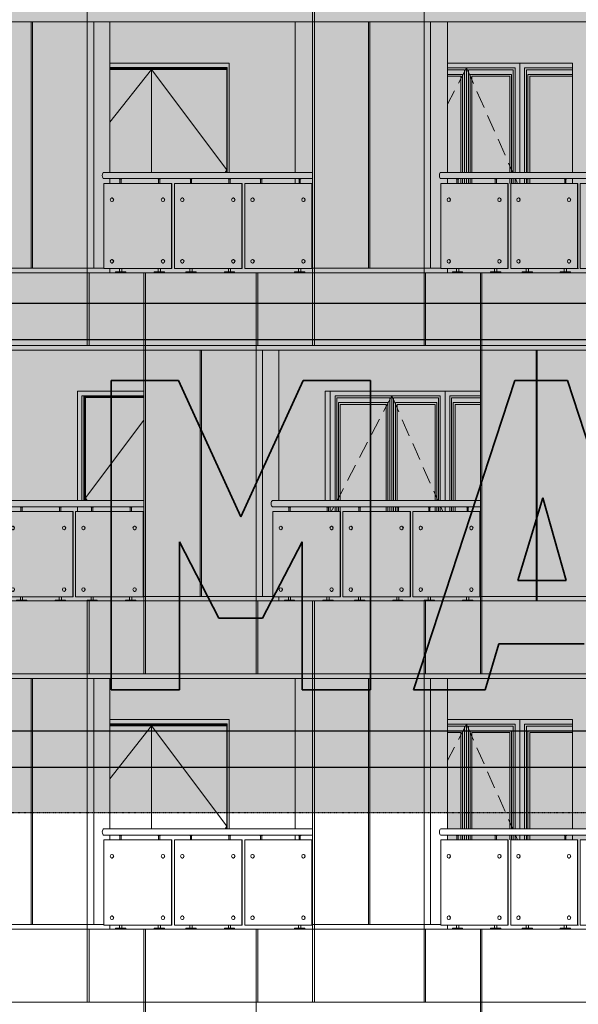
# Model space of a CAD drawing. Header units: millimetres. Extents: x 653421 to 888490, y -587092 to -202040.
# Tile 47 of 63: x 805349 to 811476, y -299101 to -288301. Entities that reach past the tile are written whole.
import ezdxf

# ---------------------------------------------------------------- set-up
doc = ezdxf.new("R2010")
doc.units = ezdxf.units.MM
doc.header["$LTSCALE"] = 0.05
doc.linetypes.add('DASHED', pattern=[19.05, 12.7, -6.35])
doc.linetypes.add('HIDDEN2', pattern=[0.1875, 0.125, -0.0625])
doc.layers.get('0').update_dxf_attribs({"lineweight": 0})
for name, color, linetype, lineweight in [('011 Dimension', 16, 'Continuous', 9), ('013 Door & Window', 48, 'Continuous', 9), ('A-Elev', 111, 'Continuous', 25)]:
    doc.layers.add(name, color=color, linetype=linetype, lineweight=lineweight)
doc.layers.add('A-20--T--WALLS', color=4, linetype='HIDDEN2')
pattern_1 = [(82.5, (607665.26, -236775.77), (-71.47627, 66.950698), [0, -77.216, 0, -86.36, 0, -82.55]), (52.5, (607665.26, -236775.77), (-37.802186, 164.94657), [0, -41.656, 0, -69.596, 0, -26.67]), (12.5, (607621.08, -236819.95), (111.659965, 112.066462), [0, -25.4, 0, -91.44, 0, -119.38]), (2.5, (607621.08, -236819.95), (76.45622, 139.51016), [0, -12.7, 0, -59.944, 0, -68.58])]

# ---------------------------------------------------------------- blocks, each defined once
blk = doc.blocks.new('A$C68B7532D')
for p, q in [((-2175, 820, 0), (-2178, 820, 0)), ((-2178, 780, 0), (-2175, 780, 0)), ((-1620, 820, 0), (-1624, 820, 0)), ((-1624, 780, 0), (-1620, 780, 0)), ((-1411, 820, 0), (-1414, 820, 0)), ((-1414, 780, 0), (-1411, 780, 0)), ((-857, 820, 0), (-860, 820, 0)), ((-860, 780, 0), (-857, 780, 0)), ((-648, 820, 0), (-651, 820, 0)), ((-651, 780, 0), (-648, 780, 0)), ((-95, 820, 0), (-98, 820, 0)), ((-98, 780, 0), (-95, 780, 0)), ((-2175, 145, 0), (-2178, 145, 0)), ((-1620, 145, 0), (-1624, 145, 0)), ((-1411, 145, 0), (-1414, 145, 0)), ((-857, 145, 0), (-860, 145, 0)), ((-648, 145, 0), (-651, 145, 0)), ((-95, 145, 0), (-98, 145, 0)), ((-2178, 105, 0), (-2175, 105, 0)), ((-1624, 105, 0), (-1620, 105, 0)), ((-1414, 105, 0), (-1411, 105, 0)), ((-860, 105, 0), (-857, 105, 0)), ((-651, 105, 0), (-648, 105, 0)), ((-98, 105, 0), (-95, 105, 0))]:
    blk.add_line(p, q)
at = {"color": 195}
blk.add_lwpolyline([(-2265, 1032), (0, 1032), (0, 1100), (-2265, 1100)], dxfattribs=at)
at = {"lineweight": 0, "elevation": 0}
for points in [[(-2068, 1032), (-2068, 1028), (-2096, 1028), (-2096, 1032), (-2068, 1032)], [(-1648, 1032), (-1648, 1028), (-1677, 1028), (-1677, 1032), (-1648, 1032)], [(-1303, 1032), (-1303, 1028), (-1331, 1028), (-1331, 1032), (-1303, 1032)], [(-884, 1032), (-884, 1028), (-913, 1028), (-913, 1032), (-884, 1032)], [(-540, 1032), (-540, 1028), (-568, 1028), (-568, 1032), (-540, 1032)], [(-122, 1032), (-122, 1028), (-151, 1028), (-151, 1032), (-122, 1032)]]:
    blk.add_lwpolyline(points, close=True, dxfattribs=at)
for points in [[(-2089, 1028), (-2089, 980)], [(-2076, 1028), (-2076, 980)], [(-1669, 1028), (-1669, 980)], [(-1656, 1028), (-1656, 980)], [(-1324, 1028), (-1324, 980)], [(-1311, 1028), (-1311, 980)], [(-906, 1028), (-906, 980)], [(-893, 1028), (-893, 980)], [(-561, 1028), (-561, 980)], [(-548, 1028), (-548, 980)], [(-143, 1028), (-143, 980)], [(-130, 1028), (-130, 980)], [(-2094, 45), (-2094, 10)], [(-2069, 45), (-2069, 10)], [(-1675, 45), (-1675, 10)], [(-1650, 45), (-1650, 10)], [(-1330, 45), (-1330, 10)], [(-1305, 45), (-1305, 10)], [(-911, 45), (-911, 10)], [(-886, 45), (-886, 10)], [(-566, 45), (-566, 10)], [(-542, 45), (-542, 10)], [(-149, 45), (-149, 10)], [(-124, 45), (-124, 10)]]:
    blk.add_lwpolyline(points, dxfattribs=at)
for points in [[(-2025, 0), (-2138, 0), (-2138, 6, -0.39896), (-2133, 10), (-2030, 10, -0.39896), (-2026, 6), (-2025, 0)], [(-1606, 0), (-1719, 0), (-1719, 6, -0.39896), (-1714, 10), (-1611, 10, -0.39896), (-1606, 6), (-1606, 0)], [(-1261, 0), (-1374, 0), (-1373, 6, -0.39896), (-1369, 10), (-1266, 10, -0.39896), (-1261, 6), (-1261, 0)], [(-842, 0), (-955, 0), (-955, 6, -0.39896), (-950, 10), (-847, 10, -0.39896), (-842, 6), (-842, 0)], [(-497, 0), (-611, 0), (-610, 6, -0.39896), (-606, 10), (-502, 10, -0.39896), (-498, 6), (-497, 0)], [(-80, 0), (-193, 0), (-193, 6, -0.39896), (-188, 10), (-85, 10, -0.39896), (-80, 6), (-80, 0)]]:
    blk.add_lwpolyline(points, format="xyb", close=True, dxfattribs=at)
for centre, major_axis, ratio in [((-2265, 1066, 0), (0, -34.2), 0.448619), ((-2175, 800, 0), (0, 20), 0.854957), ((-1620, 800, 0), (0, 20), 0.854957), ((-1411, 800, 0), (0, 20), 0.854957), ((-857, 800, 0), (0, 20), 0.854957), ((-648, 800, 0), (0, 20), 0.854957), ((-95, 800, 0), (0, 20), 0.854957), ((-2175, 125, 0), (0, 20), 0.854957), ((-1620, 125, 0), (0, 20), 0.854957), ((-1411, 125, 0), (0, 20), 0.854957), ((-857, 125, 0), (0, 20), 0.854957), ((-648, 125, 0), (0, 20), 0.854957), ((-95, 125, 0), (0, 20), 0.854957)]:
    blk.add_ellipse(centre, major_axis=major_axis, ratio=ratio, start_param=3.141593, end_param=6.283185)
at = {"extrusion": (0, 0, -1)}
for centre in [(-2178, 800, 0), (-1624, 800, 0), (-1414, 800, 0), (-860, 800, 0), (-651, 800, 0), (-98, 800, 0), (-2178, 125, 0), (-1624, 125, 0), (-1414, 125, 0), (-860, 125, 0), (-651, 125, 0), (-98, 125, 0)]:
    blk.add_ellipse(centre, major_axis=(0, -20), ratio=0.86638, dxfattribs=at)
at = {"layer": '011 Dimension', "color": 135, "lineweight": 0}
for points in [[(-2263, 45), (-1529, 45), (-1529, 980), (-2263, 980), (-2263, 45)], [(-1529, 980), (-1529, 45), (-1525, 45), (-1525, 980), (-1529, 980)], [(-766, 45), (-766, 980), (-1498, 980), (-1498, 45), (-755, 45)], [(-766, 980), (-762, 980), (-762, 45), (-766, 45)], [(-4, 45), (-4, 980), (-735, 980), (-735, 45), (-1, 45)], [(-4, 45), (-7, 45), (0, 45), (0, 980), (-4, 980), (-4, 45)]]:
    blk.add_lwpolyline(points, close=True, dxfattribs=at)
blk = doc.blocks.new('A$C1CAB5E13')
for p, q in [((-2199, 820, 0), (-2202, 820, 0)), ((-2202, 780, 0), (-2199, 780, 0)), ((-1639, 820, 0), (-1642, 820, 0)), ((-1642, 780, 0), (-1639, 780, 0)), ((-1427, 820, 0), (-1430, 820, 0)), ((-1430, 780, 0), (-1427, 780, 0)), ((-868, 820, 0), (-871, 820, 0)), ((-871, 780, 0), (-868, 780, 0)), ((-656, 820, 0), (-660, 820, 0)), ((-660, 780, 0), (-656, 780, 0)), ((-99, 820, 0), (-102, 820, 0)), ((-102, 780, 0), (-99, 780, 0)), ((-2199, 145, 0), (-2202, 145, 0)), ((-1639, 145, 0), (-1642, 145, 0)), ((-1427, 145, 0), (-1430, 145, 0)), ((-868, 145, 0), (-871, 145, 0)), ((-656, 145, 0), (-660, 145, 0)), ((-99, 145, 0), (-102, 145, 0)), ((-2202, 105, 0), (-2199, 105, 0)), ((-1642, 105, 0), (-1639, 105, 0)), ((-1430, 105, 0), (-1427, 105, 0)), ((-871, 105, 0), (-868, 105, 0)), ((-660, 105, 0), (-656, 105, 0)), ((-102, 105, 0), (-99, 105, 0))]:
    blk.add_line(p, q)
at = {"color": 195}
blk.add_lwpolyline([(-2292, 1032), (0, 1032), (0, 1100), (-2292, 1100)], dxfattribs=at)
at = {"lineweight": 0, "elevation": 0}
for points in [[(-2092, 1032), (-2092, 1028), (-2120, 1028), (-2120, 1032), (-2092, 1032)], [(-1668, 1032), (-1668, 1028), (-1697, 1028), (-1697, 1032), (-1668, 1032)], [(-1320, 1032), (-1320, 1028), (-1348, 1028), (-1348, 1032), (-1320, 1032)], [(-897, 1032), (-897, 1028), (-926, 1028), (-926, 1032), (-897, 1032)], [(-549, 1032), (-549, 1028), (-578, 1028), (-578, 1032), (-549, 1032)], [(-127, 1032), (-127, 1028), (-156, 1028), (-156, 1032), (-127, 1032)]]:
    blk.add_lwpolyline(points, close=True, dxfattribs=at)
for points in [[(-2113, 1028), (-2113, 980)], [(-2100, 1028), (-2100, 980)], [(-1690, 1028), (-1690, 980)], [(-1677, 1028), (-1677, 980)], [(-1341, 1028), (-1341, 980)], [(-1328, 1028), (-1328, 980)], [(-918, 1028), (-918, 980)], [(-905, 1028), (-905, 980)], [(-570, 1028), (-570, 980)], [(-557, 1028), (-557, 980)], [(-149, 1028), (-149, 980)], [(-136, 1028), (-136, 980)], [(-2118, 45), (-2118, 10)], [(-2094, 45), (-2094, 10)], [(-1695, 45), (-1695, 10)], [(-1670, 45), (-1670, 10)], [(-1346, 45), (-1346, 10)], [(-1321, 45), (-1321, 10)], [(-924, 45), (-924, 10)], [(-899, 45), (-899, 10)], [(-154, 45), (-154, 10)], [(-129, 45), (-129, 10)]]:
    blk.add_lwpolyline(points, dxfattribs=at)
for points in [[(-2049, 0), (-2162, 0), (-2162, 6, -0.39896), (-2158, 10), (-2054, 10, -0.39896), (-2050, 6), (-2049, 0)], [(-1626, 0), (-1739, 0), (-1739, 6, -0.39896), (-1734, 10), (-1631, 10, -0.39896), (-1626, 6), (-1626, 0)], [(-1277, 0), (-1390, 0), (-1390, 6, -0.39896), (-1385, 10), (-1282, 10, -0.39896), (-1278, 6), (-1277, 0)], [(-855, 0), (-968, 0), (-968, 6, -0.39896), (-963, 10), (-860, 10, -0.39896), (-855, 6), (-855, 0)], [(-85, 0), (-198, 0), (-198, 6, -0.39896), (-193, 10), (-90, 10, -0.39896), (-85, 6), (-85, 0)]]:
    blk.add_lwpolyline(points, format="xyb", close=True, dxfattribs=at)
for centre, major_axis, ratio in [((-2292, 1066, -1), (0, -34.2), 0.430387), ((-2199, 800, 0), (0, 20), 0.857721), ((-1639, 800, 0), (0, 20), 0.857721), ((-1427, 800, 0), (0, 20), 0.857721), ((-868, 800, 0), (0, 20), 0.857721), ((-656, 800, 0), (0, 20), 0.857721), ((-99, 800, 0), (0, 20), 0.857721), ((-2199, 125, 0), (0, 20), 0.857721), ((-1639, 125, 0), (0, 20), 0.857721), ((-1427, 125, 0), (0, 20), 0.857721), ((-868, 125, 0), (0, 20), 0.857721), ((-656, 125, 0), (0, 20), 0.857721), ((-99, 125, 0), (0, 20), 0.857721)]:
    blk.add_ellipse(centre, major_axis=major_axis, ratio=ratio, start_param=3.141593, end_param=6.283185)
for centre in [(-2202, 800, 0), (-1642, 800, 0), (-1430, 800, 0), (-871, 800, 0), (-660, 800, 0), (-102, 800, 0), (-2202, 125, 0), (-1642, 125, 0), (-1430, 125, 0), (-871, 125, 0), (-660, 125, 0), (-102, 125, 0)]:
    blk.add_ellipse(centre, major_axis=(0, -20), ratio=0.874872)
at = {"layer": '011 Dimension', "color": 135, "lineweight": 0}
for points in [[(-2263, 45), (-1547, 45), (-1547, 980), (-2288, 980), (-2288, 45)], [(-1547, 45), (-1543, 45), (-1543, 980), (-1547, 980), (-1547, 45)], [(-776, 980), (-1516, 980), (-1516, 45), (-776, 45), (-776, 980)], [(-776, 980), (-772, 980), (-772, 45), (-776, 45)], [(-7, 980), (-745, 980), (-745, 45), (-7, 45), (-7, 980)], [(-3, 980), (-7, 980), (-7, 45), (-3, 45), (-3, 980)]]:
    blk.add_lwpolyline(points, close=True, dxfattribs=at)
blk = doc.blocks.new('A$C6A9E3511')
for p, q in [((-2187, 820), (-2190, 820)), ((-2190, 780), (-2187, 780)), ((-1630, 820), (-1633, 820)), ((-1633, 780), (-1630, 780)), ((-1419, 820), (-1422, 820)), ((-1422, 780), (-1419, 780)), ((-862, 820), (-866, 820)), ((-866, 780), (-862, 780)), ((-652, 820), (-655, 820)), ((-655, 780), (-652, 780)), ((-97, 820), (-100, 820)), ((-100, 780), (-97, 780)), ((-2187, 145), (-2190, 145)), ((-1630, 145), (-1633, 145)), ((-1419, 145), (-1422, 145)), ((-862, 145), (-866, 145)), ((-652, 145), (-655, 145)), ((-97, 145), (-100, 145)), ((-2190, 105), (-2187, 105)), ((-1633, 105), (-1630, 105)), ((-1422, 105), (-1419, 105)), ((-866, 105), (-862, 105)), ((-655, 105), (-652, 105)), ((-100, 105), (-97, 105))]:
    blk.add_line(p, q)
at = {"color": 195, "elevation": 0}
blk.add_lwpolyline([(-2279, 1032), (0, 1032), (0, 1100), (-2279, 1100)], dxfattribs=at)
at = {"lineweight": 0}
for points in [[(-2080, 1032), (-2080, 1028), (-2108, 1028), (-2108, 1032), (-2080, 1032)], [(-1658, 1032), (-1658, 1028), (-1687, 1028), (-1687, 1032), (-1658, 1032)], [(-1311, 1032), (-1311, 1028), (-1340, 1028), (-1340, 1032), (-1311, 1032)], [(-891, 1032), (-891, 1028), (-919, 1028), (-919, 1032), (-891, 1032)], [(-544, 1032), (-544, 1028), (-573, 1028), (-573, 1032), (-544, 1032)], [(-125, 1032), (-125, 1028), (-153, 1028), (-153, 1032), (-125, 1032)]]:
    blk.add_lwpolyline(points, close=True, dxfattribs=at)
for points in [[(-2101, 1028), (-2101, 980)], [(-2088, 1028), (-2088, 980)], [(-1679, 1028), (-1679, 980)], [(-1666, 1028), (-1666, 980)], [(-1332, 1028), (-1332, 980)], [(-1319, 1028), (-1319, 980)], [(-912, 1028), (-912, 980)], [(-899, 1028), (-899, 980)], [(-566, 1028), (-566, 980)], [(-553, 1028), (-553, 980)], [(-146, 1028), (-146, 980)], [(-133, 1028), (-133, 980)], [(-2106, 45), (-2106, 10)], [(-2081, 45), (-2081, 10)], [(-1685, 45), (-1685, 10)], [(-1660, 45), (-1660, 10)], [(-1338, 45), (-1338, 10)], [(-1313, 45), (-1313, 10)], [(-917, 45), (-917, 10)], [(-893, 45), (-893, 10)], [(-571, 45), (-571, 10)], [(-546, 45), (-546, 10)], [(-151, 45), (-151, 10)], [(-127, 45), (-127, 10)]]:
    blk.add_lwpolyline(points, dxfattribs=at)
for points in [[(-2037, 0), (-2150, 0), (-2150, 6, -0.39896), (-2146, 10), (-2042, 10, -0.39896), (-2038, 6), (-2037, 0)], [(-1616, 0), (-1729, 0), (-1729, 6, -0.39896), (-1724, 10), (-1621, 10, -0.39896), (-1616, 6), (-1616, 0)], [(-1269, 0), (-1382, 0), (-1382, 6, -0.39896), (-1377, 10), (-1274, 10, -0.39896), (-1269, 6), (-1269, 0)], [(-848, 0), (-962, 0), (-961, 6, -0.39896), (-957, 10), (-853, 10, -0.39896), (-849, 6), (-848, 0)], [(-502, 0), (-615, 0), (-615, 6, -0.39896), (-610, 10), (-507, 10, -0.39896), (-502, 6), (-502, 0)], [(-82, 0), (-196, 0), (-195, 6, -0.39896), (-191, 10), (-87, 10, -0.39896), (-83, 6), (-82, 0)]]:
    blk.add_lwpolyline(points, format="xyb", close=True, dxfattribs=at)
for centre, major_axis, ratio in [((-2279, 1066), (0, -34.2), 0.440041), ((-2187, 800), (0, 20), 0.856378), ((-1630, 800), (0, 20), 0.856378), ((-1419, 800), (0, 20), 0.856378), ((-862, 800), (0, 20), 0.856378), ((-652, 800), (0, 20), 0.856378), ((-97, 800), (0, 20), 0.856378), ((-2187, 125), (0, 20), 0.856378), ((-1630, 125), (0, 20), 0.856378), ((-1419, 125), (0, 20), 0.856378), ((-862, 125), (0, 20), 0.856378), ((-652, 125), (0, 20), 0.856378), ((-97, 125), (0, 20), 0.856378)]:
    blk.add_ellipse(centre, major_axis=major_axis, ratio=ratio, start_param=3.141593, end_param=6.283185)
for centre in [(-2190, 800), (-1633, 800), (-1422, 800), (-866, 800), (-655, 800), (-100, 800), (-2190, 125), (-1633, 125), (-1422, 125), (-866, 125), (-655, 125), (-100, 125)]:
    blk.add_ellipse(centre, major_axis=(0, -20), ratio=0.870636)
at = {"layer": '011 Dimension', "color": 135, "lineweight": 0}
for points in [[(-2253, 45), (-1538, 45), (-1538, 980), (-2276, 980), (-2276, 45)], [(-1538, 45), (-1534, 45), (-1534, 980), (-1538, 980), (-1538, 45)], [(-771, 980), (-1507, 980), (-1507, 45), (-771, 45), (-771, 980)], [(-771, 980), (-767, 980), (-767, 45), (-771, 45)], [(-6, 980), (-740, 980), (-740, 45), (-6, 45), (-6, 980)], [(-6, 980), (-6, 45), (-1, 45), (-1, 980), (-6, 980)]]:
    blk.add_lwpolyline(points, close=True, dxfattribs=at)
blk = doc.blocks.new('A$C30A0313F')
for p, q in [((-2210, 820, 0), (-2214, 820, 0)), ((-2214, 780, 0), (-2210, 780, 0)), ((-1648, 820, 0), (-1651, 820, 0)), ((-1651, 780, 0), (-1648, 780, 0)), ((-1435, 820, 0), (-1438, 820, 0)), ((-1438, 780, 0), (-1435, 780, 0)), ((-873, 820, 0), (-876, 820, 0)), ((-876, 780, 0), (-873, 780, 0)), ((-661, 820, 0), (-664, 820, 0)), ((-664, 780, 0), (-661, 780, 0)), ((-100, 820, 0), (-103, 820, 0)), ((-103, 780, 0), (-100, 780, 0)), ((-2210, 145, 0), (-2214, 145, 0)), ((-1648, 145, 0), (-1651, 145, 0)), ((-1435, 145, 0), (-1438, 145, 0)), ((-873, 145, 0), (-876, 145, 0)), ((-661, 145, 0), (-664, 145, 0)), ((-100, 145, 0), (-103, 145, 0)), ((-2214, 105, 0), (-2210, 105, 0)), ((-1651, 105, 0), (-1648, 105, 0)), ((-1438, 105, 0), (-1435, 105, 0)), ((-876, 105, 0), (-873, 105, 0)), ((-664, 105, 0), (-661, 105, 0)), ((-103, 105, 0), (-100, 105, 0))]:
    blk.add_line(p, q)
at = {"color": 195, "elevation": 0}
blk.add_lwpolyline([(-2305, 1032), (0, 1032), (0, 1100), (-2305, 1100)], dxfattribs=at)
at = {"lineweight": 0, "elevation": 0}
for points in [[(-2104, 1032), (-2104, 1028), (-2132, 1028), (-2132, 1032), (-2104, 1032)], [(-1678, 1032), (-1678, 1028), (-1707, 1028), (-1707, 1032), (-1678, 1032)], [(-1328, 1032), (-1328, 1028), (-1356, 1028), (-1356, 1032), (-1328, 1032)], [(-903, 1032), (-903, 1028), (-932, 1028), (-932, 1032), (-903, 1032)], [(-554, 1032), (-554, 1028), (-582, 1028), (-582, 1032), (-554, 1032)], [(-130, 1032), (-130, 1028), (-159, 1028), (-159, 1032), (-130, 1032)]]:
    blk.add_lwpolyline(points, close=True, dxfattribs=at)
for points in [[(-2125, 1028), (-2125, 980)], [(-2112, 1028), (-2112, 980)], [(-1699, 1028), (-1699, 980)], [(-1686, 1028), (-1686, 980)], [(-1349, 1028), (-1349, 980)], [(-1336, 1028), (-1336, 980)], [(-925, 1028), (-925, 980)], [(-912, 1028), (-912, 980)], [(-575, 1028), (-575, 980)], [(-562, 1028), (-562, 980)], [(-151, 1028), (-151, 980)], [(-138, 1028), (-138, 980)], [(-2130, 45), (-2130, 10)], [(-2105, 45), (-2105, 10)], [(-1705, 45), (-1705, 10)], [(-1680, 45), (-1680, 10)], [(-1355, 45), (-1355, 10)], [(-1330, 45), (-1330, 10)], [(-930, 45), (-930, 10)], [(-905, 45), (-905, 10)], [(-580, 45), (-580, 10)], [(-556, 45), (-556, 10)], [(-157, 45), (-157, 10)], [(-132, 45), (-132, 10)]]:
    blk.add_lwpolyline(points, dxfattribs=at)
for points in [[(-2061, 0), (-2174, 0), (-2174, 6, -0.39896), (-2169, 10), (-2066, 10, -0.39896), (-2061, 6), (-2061, 0)], [(-1636, 0), (-1749, 0), (-1749, 6, -0.39896), (-1744, 10), (-1641, 10, -0.39896), (-1636, 6), (-1636, 0)], [(-1286, 0), (-1399, 0), (-1398, 6, -0.39896), (-1394, 10), (-1290, 10, -0.39896), (-1286, 6), (-1286, 0)], [(-861, 0), (-974, 0), (-974, 6, -0.39896), (-969, 10), (-866, 10, -0.39896), (-861, 6), (-861, 0)], [(-511, 0), (-624, 0), (-624, 6, -0.39896), (-620, 10), (-516, 10, -0.39896), (-512, 6), (-511, 0)], [(-88, 0), (-201, 0), (-201, 6, -0.39896), (-196, 10), (-93, 10, -0.39896), (-88, 6), (-88, 0)]]:
    blk.add_lwpolyline(points, format="xyb", close=True, dxfattribs=at)
at = {"color": 195}
blk.add_ellipse((-2305, 1066, 0), major_axis=(0, -34.2), ratio=0.421124, start_param=3.141593, end_param=6.283185, dxfattribs=at)
for centre in [(-2214, 800, 0), (-1651, 800, 0), (-1438, 800, 0), (-876, 800, 0), (-664, 800, 0), (-103, 800, 0), (-2214, 125, 0), (-1651, 125, 0), (-1438, 125, 0), (-876, 125, 0), (-664, 125, 0), (-103, 125, 0)]:
    blk.add_ellipse(centre, major_axis=(0, -20), ratio=0.879027)
for centre in [(-2210, 800, 0), (-1648, 800, 0), (-1435, 800, 0), (-873, 800, 0), (-661, 800, 0), (-100, 800, 0), (-2210, 125, 0), (-1648, 125, 0), (-1435, 125, 0), (-873, 125, 0), (-661, 125, 0), (-100, 125, 0)]:
    blk.add_ellipse(centre, major_axis=(0, 20), ratio=0.858966, start_param=3.141593, end_param=6.283185)
at = {"layer": '011 Dimension', "color": 135, "lineweight": 0}
for points in [[(-2300, 980), (-2300, 45), (-1556, 45), (-1556, 980), (-2300, 980)], [(-1552, 980), (-1556, 980), (-1556, 45), (-1552, 45), (-1552, 980)]]:
    blk.add_lwpolyline(points, close=True, dxfattribs=at)
at = {"layer": '011 Dimension', "color": 135, "lineweight": 0, "elevation": 0}
for points in [[(-781, 980), (-1524, 980), (-1524, 45), (-781, 45), (-781, 980)], [(-781, 980), (-777, 980), (-777, 45), (-781, 45)], [(-8, 980), (-750, 980), (-750, 45), (-8, 45), (-8, 980)], [(-8, 980), (-8, 45), (-4, 45), (-4, 980), (-8, 980)]]:
    blk.add_lwpolyline(points, close=True, dxfattribs=at)
blk = doc.blocks.new('*U125')
for points in [[(578, -1200), (578, 0)], [(578, -1320), (578, -1268)]]:
    blk.add_lwpolyline(points)
at = {"layer": '013 Door & Window', "color": 0, "lineweight": -2}
for points in [[(0, -1200), (0, 0)], [(-585, -1200), (-585, -52), (-794, -52)], [(-606, -1200), (-606, -73), (-794, -73)], [(-585, -1200), (-585, -52), (-52, -52), (-52, -1200)], [(-564, -1200), (-564, -73), (-73, -73), (-73, -1200)], [(578, -52), (52, -52), (52, -1200)], [(578, -73), (73, -73), (73, -1200)], [(-627, -1200), (-627, -125), (-794, -125)], [(-647, -1200), (-647, -145), (-794, -145)], [(-544, -1200), (-544, -125), (-89, -125), (-89, -1200)], [(-524, -1200), (-524, -145), (-109, -145), (-109, -1200)], [(578, -125), (89, -125), (89, -1200)], [(578, -145), (110, -145), (110, -1200)], [(-647, -1320), (-647, -1268)], [(-627, -1320), (-627, -1268)], [(-606, -1320), (-606, -1268)], [(-585, -1320), (-585, -1268)], [(-585, -1320), (-585, -1268)], [(-564, -1320), (-564, -1268)], [(-544, -1320), (-544, -1268)], [(-524, -1320), (-524, -1268)], [(-109, -1268), (-109, -1320)], [(-89, -1268), (-89, -1320)], [(-73, -1268), (-73, -1320)], [(-52, -1268), (-52, -1320)], [(0, -1320), (0, -1268)], [(52, -1268), (52, -1320)], [(73, -1268), (73, -1320)], [(89, -1268), (89, -1320)], [(110, -1268), (110, -1320)]]:
    blk.add_lwpolyline(points, dxfattribs=at)
at = {"layer": '013 Door & Window', "color": 0, "linetype": 'DASHED', "lineweight": -2, "ltscale": 300}
for points in [[(-585, -52), (-794, -452)], [(-585, -52), (-77, -1200)], [(-47, -1268), (-24, -1320)]]:
    blk.add_lwpolyline(points, dxfattribs=at)
blk = doc.blocks.new('*U120')
at = {"layer": '013 Door & Window', "color": 0, "lineweight": -2}
for points in [[(1645, 0), (0, 0)], [(1258, -1200), (1258, 0), (0, 0), (0, -1200)], [(673, -1200), (673, -52), (52, -52), (52, -1200)], [(652, -1200), (652, -73), (73, -73), (73, -1200)], [(673, -1200), (673, -52), (1206, -52), (1206, -1200)], [(694, -1200), (694, -73), (1185, -73), (1185, -1200)], [(1645, -52), (1310, -52), (1310, -1200)], [(1645, -73), (1331, -73), (1331, -1200)], [(631, -1200), (631, -125), (89, -125), (89, -1200)], [(611, -1200), (611, -145), (109, -145), (109, -1200)], [(715, -1200), (715, -125), (1169, -125), (1169, -1200)], [(735, -1200), (735, -145), (1149, -145), (1149, -1200)], [(1645, -125), (1347, -125), (1347, -1200)], [(1645, -145), (1368, -145), (1368, -1200)], [(0, -1268), (0, -1320)], [(52, -1268), (52, -1320)], [(73, -1268), (73, -1320)], [(89, -1268), (89, -1320)], [(109, -1268), (109, -1320)], [(611, -1320), (611, -1268)], [(631, -1320), (631, -1268)], [(652, -1320), (652, -1268)], [(673, -1320), (673, -1268)], [(673, -1320), (673, -1268)], [(694, -1320), (694, -1268)], [(715, -1320), (715, -1268)], [(735, -1320), (735, -1268)], [(1149, -1268), (1149, -1320)], [(1169, -1268), (1169, -1320)], [(1185, -1268), (1185, -1320)], [(1206, -1268), (1206, -1320)], [(1258, -1320), (1258, -1268)], [(1310, -1268), (1310, -1320)], [(1331, -1268), (1331, -1320)], [(1347, -1268), (1347, -1320)], [(1368, -1268), (1368, -1320)]]:
    blk.add_lwpolyline(points, dxfattribs=at)
at = {"layer": '013 Door & Window', "color": 0, "linetype": 'DASHED', "lineweight": -2, "ltscale": 300}
for points in [[(673, -52), (74, -1200)], [(673, -52), (1181, -1200)], [(38, -1268), (11, -1320)], [(1212, -1268), (1234, -1320)]]:
    blk.add_lwpolyline(points, dxfattribs=at)
blk = doc.blocks.new('CHD TM')
at = {"linetype": 'Continuous', "lineweight": 0, "true_color": 0xffffff}
h = blk.add_hatch(color=7, dxfattribs=at)
h.dxf.hatch_style = 1
h.paths.add_polyline_path([(122471, 4241), (121735, 4241), (121735, 850), (122484, 850), (122484, 2474), (122916, 1636), (123395, 1636), (123828, 2474), (123828, 850), (124577, 850), (124577, 4241), (123841, 4241), (123156, 2746)])
h = blk.add_hatch(color=7, dxfattribs=at)
h.dxf.hatch_style = 1
h.paths.add_polyline_path([(126737, 4241), (126159, 4241), (125051, 850), (125834, 850), (125984, 1355), (126921, 1355), (127062, 850), (127846, 850)])
h.paths.add_polyline_path([(126194, 2050), (126468, 2955), (126724, 2050)], flags=16)
at = {"layer": 'A-Elev', "color": 7, "linetype": 'Continuous', "lineweight": 25}
for p, q in [((97432, 5091), (133879, 5091)), ((103964, 4691), (133519, 4691)), ((103964, 400), (133519, 400)), ((97432, 0), (133879, 0))]:
    blk.add_line(p, q, dxfattribs=at)
at = {"layer": 'A-Elev', "color": 250, "linetype": 'Continuous', "lineweight": 35}
for p, q in [((121735, 850), (121735, 4241)), ((121735, 4241), (122471, 4241)), ((123156, 2746), (122471, 4241)), ((123156, 2746), (123841, 4241)), ((123841, 4241), (124577, 4241)), ((124577, 850), (124577, 4241)), ((125051, 850), (126159, 4241)), ((126159, 4241), (126737, 4241)), ((127846, 850), (126737, 4241)), ((126194, 2050), (126468, 2955)), ((126724, 2050), (126468, 2955)), ((122484, 850), (122484, 2474)), ((122916, 1636), (122484, 2474)), ((123395, 1636), (123828, 2474)), ((123828, 850), (123828, 2474)), ((126194, 2050), (126724, 2050)), ((122916, 1636), (123395, 1636)), ((125834, 850), (125984, 1355)), ((125984, 1355), (126921, 1355)), ((121735, 850), (122484, 850)), ((123828, 850), (124577, 850)), ((125051, 850), (125834, 850))]:
    blk.add_line(p, q, dxfattribs=at)

msp = doc.modelspace()

# ---------------------------------------------------------------- hatches: boundary and pattern name
at = {"lineweight": 0, "true_color": 0xffffff, "transparency": 33554648}
h = msp.add_hatch(color=7, dxfattribs=at)
h.dxf.hatch_style = 1
h.paths.add_polyline_path([(835542, -276658), (746080, -276658), (746080, -297001), (835542, -297001)])
at = {"lineweight": 0, "true_color": 0xb5b5b5}
h = msp.add_hatch(dxfattribs=at)
h.set_pattern_fill('AR-SAND', color=253, scale=2, angle=45, style=0)
h.set_pattern_definition(pattern_1)
h.paths.add_polyline_path([(819467, -289976), (819467, -288326), (817338, -288326), (817338, -289976)])
h.paths.add_polyline_path([(819467, -290096), (819467, -290044), (817338, -290044), (817338, -290096)])
h.paths.add_polyline_path([(815869, -289976), (815869, -288326), (813708, -288326), (813708, -289976)])
h.paths.add_polyline_path([(815869, -290096), (815869, -290044), (813708, -290044), (813708, -290096)])
h.paths.add_polyline_path([(812233, -289976), (812233, -288326), (810040, -288326), (810040, -289976)])
h.paths.add_polyline_path([(812233, -290096), (812233, -290044), (810040, -290044), (810040, -290096)])
h.paths.add_polyline_path([(801110, -289976), (801110, -288326), (798827, -288326), (798827, -289976)])
h.paths.add_polyline_path([(801110, -290096), (801110, -290044), (798827, -290044), (798827, -290096)])
h.paths.add_polyline_path([(797330, -289976), (797330, -288326), (795019, -288326), (795019, -289976)])
h.paths.add_polyline_path([(797330, -290096), (797330, -290044), (795019, -290044), (795019, -290096)])
h.paths.add_polyline_path([(793510, -289976), (793510, -288326), (791171, -288326), (791171, -289976)])
h.paths.add_polyline_path([(793510, -290096), (793510, -290044), (791171, -290044), (791171, -290096)])
h = msp.add_hatch(dxfattribs=at)
h.set_pattern_fill('AR-SAND', color=253, scale=2, angle=45, style=0)
h.set_pattern_definition(pattern_1)
h.paths.add_polyline_path([(821254, -293576), (821254, -291926), (819142, -291926), (819142, -293576)])
h.paths.add_polyline_path([(821254, -293696), (821254, -293644), (819142, -293644), (819142, -293696)])
h.paths.add_polyline_path([(817673, -293576), (817673, -291926), (815528, -291926), (815528, -293576)])
h.paths.add_polyline_path([(817673, -293696), (817673, -293644), (815528, -293644), (815528, -293696)])
h.paths.add_polyline_path([(814056, -293576), (814056, -291926), (811878, -291926), (811878, -293576)])
h.paths.add_polyline_path([(814056, -293696), (814056, -293644), (811878, -293644), (811878, -293696)])
h.paths.add_polyline_path([(810402, -291926), (808193, -291926), (808193, -293576), (810402, -293576)])
h.paths.add_polyline_path([(808193, -293696), (810402, -293696), (810402, -293644), (808193, -293644)])
h.paths.add_polyline_path([(799223, -291926), (796926, -291926), (796926, -293576), (799223, -293576)])
h.paths.add_polyline_path([(796926, -293696), (799223, -293696), (799223, -293644), (796926, -293644)])
h.paths.add_polyline_path([(795424, -291926), (793099, -291926), (793099, -293576), (795424, -293576)])
h.paths.add_polyline_path([(793099, -293696), (795424, -293696), (795424, -293644), (793099, -293644)])
h.paths.add_polyline_path([(791588, -291926), (789237, -291926), (789237, -293576), (791588, -293576)])
h.paths.add_polyline_path([(789237, -293696), (791588, -293696), (791588, -293644), (789237, -293644)])
h = msp.add_hatch(dxfattribs=at)
h.set_pattern_fill('AR-SAND', color=253, scale=2, angle=45, style=0)
h.set_pattern_definition(pattern_1)
h.paths.add_polyline_path([(819467, -297176), (819467, -295526), (817338, -295526), (817338, -297176)])
h.paths.add_polyline_path([(819467, -297296), (819467, -297244), (817338, -297244), (817338, -297296)])
h.paths.add_polyline_path([(815869, -297176), (815869, -295526), (813708, -295526), (813708, -297176)])
h.paths.add_polyline_path([(815869, -297296), (815869, -297244), (813708, -297244), (813708, -297296)])
h.paths.add_polyline_path([(812233, -297176), (812233, -295526), (810040, -295526), (810040, -297176)])
h.paths.add_polyline_path([(812233, -297296), (812233, -297244), (810040, -297244), (810040, -297296)])
h.paths.add_polyline_path([(801110, -297176), (801110, -295526), (798827, -295526), (798827, -297176)])
h.paths.add_polyline_path([(801110, -297296), (801110, -297244), (798827, -297244), (798827, -297296)])
h.paths.add_polyline_path([(797330, -297176), (797330, -295526), (795019, -295526), (795019, -297176)])
h.paths.add_polyline_path([(797330, -297296), (797330, -297244), (795019, -297244), (795019, -297296)])
h.paths.add_polyline_path([(793510, -297176), (793510, -295526), (791171, -295526), (791171, -297176)])
h.paths.add_polyline_path([(793510, -297296), (793510, -297244), (791171, -297244), (791171, -297296)])

# ---------------------------------------------------------------- linework, layer by layer
at = {"color": 0}
for p, q in [((787705, -288326), (822633, -288326)), ((806162, -288326), (806162, -291026)), ((806339, -288326), (806339, -289976)), ((809176, -288326), (809176, -291026)), ((809189, -288326), (809189, -291026)), ((809856, -288326), (809856, -291026)), ((810040, -288326), (810040, -289976)), ((807961, -291876), (807961, -291076)), ((787704, -291876), (822633, -291876)), ((787705, -291926), (822633, -291926)), ((789095, -291926), (822633, -291926)), ((806112, -294676), (806112, -295476)), ((807961, -295476), (807961, -294676)), ((809800, -294676), (809800, -295476)), ((787705, -295476), (822633, -295476)), ((787705, -295526), (822633, -295526)), ((806162, -295526), (806162, -298226)), ((806339, -295526), (806339, -297176)), ((809176, -295526), (809176, -298226)), ((809189, -295526), (809189, -298226)), ((809856, -295526), (809856, -298226)), ((810040, -295526), (810040, -297176)), ((807961, -299076), (807961, -298276)), ((787704, -299076), (822633, -299076))]:
    msp.add_line(p, q, dxfattribs=at)
for p, q in [((810040, -288776), (811411, -288776)), ((806339, -290044), (806339, -290096)), ((810040, -290044), (810040, -290096)), ((804857, -291026), (806275, -291026)), ((806339, -291031), (806339, -291076)), ((808562, -291026), (809970, -291026)), ((810040, -291031), (810040, -291076)), ((787705, -291076), (822633, -291076)), ((787705, -291076), (822633, -291076)), ((787705, -291076), (822633, -291076)), ((805982, -293696), (805982, -293644)), ((787705, -294676), (822633, -294676)), ((806712, -294626), (808126, -294626)), ((808193, -294676), (808193, -294631)), ((810402, -294626), (811805, -294626)), ((810040, -295976), (811411, -295976)), ((806339, -297244), (806339, -297296)), ((810040, -297244), (810040, -297296)), ((787705, -298276), (822633, -298276)), ((804857, -298226), (806275, -298226)), ((806339, -298231), (806339, -298276)), ((808562, -298226), (809970, -298226)), ((810040, -298231), (810040, -298276))]:
    msp.add_line(p, q)
at = {"color": 1}
msp.add_line((787705, -291076), (822633, -291076), dxfattribs=at)
msp.add_line((787705, -291076), (822633, -291076), dxfattribs=at)
msp.add_line((787705, -291076), (822633, -291076), dxfattribs=at)
msp.add_line((787705, -291076), (822633, -291076), dxfattribs=at)
msp.add_line((787705, -291076), (822633, -291076), dxfattribs=at)
msp.add_line((787705, -291076), (822633, -291076), dxfattribs=at)
at = {"color": 0}
for points in [[(806091, -287476), (806091, -291076)], [(808562, -287476), (808562, -291076)], [(808581, -287476), (808581, -291076)], [(809784, -287476), (809784, -291076)], [(805477, -288326), (805477, -291026)], [(805491, -288326), (805491, -291026)], [(806091, -291076), (806091, -291876)], [(806112, -291076), (806112, -291076)], [(806112, -291076), (806112, -291876)], [(806712, -294676), (806712, -291076)], [(806731, -294676), (806731, -291076)], [(807942, -294676), (807942, -291076)], [(808562, -291076), (808562, -291876)], [(808581, -291076), (808581, -291876)], [(809784, -291076), (809784, -291876)], [(809800, -291076), (809800, -291076)], [(809800, -291076), (809800, -291876)], [(810402, -294676), (810402, -291076)], [(810419, -294676), (810419, -291076)], [(807330, -294626), (807330, -291926)], [(807343, -294626), (807343, -291926)], [(808013, -294626), (808013, -291926)], [(808193, -293576), (808193, -291926)], [(811012, -294676), (811012, -291926)], [(811026, -294676), (811026, -291926)], [(808699, -293576), (808699, -292376)], [(808699, -292376), (810402, -292376)], [(806091, -294676), (806091, -298276)], [(806712, -295476), (806712, -294676)], [(806731, -295476), (806731, -294676)], [(807942, -295476), (807942, -294676)], [(808562, -294676), (808562, -298276)], [(808581, -294676), (808581, -298276)], [(809784, -294676), (809784, -298276)], [(810402, -295476), (810402, -294676)], [(810419, -295476), (810419, -294676)], [(805477, -295526), (805477, -298226)], [(805491, -295526), (805491, -298226)], [(806091, -298276), (806091, -299076)], [(806112, -298276), (806112, -298276)], [(806112, -298276), (806112, -299076)], [(806712, -301876), (806712, -298276)], [(806731, -301876), (806731, -298276)], [(807942, -301876), (807942, -298276)], [(808562, -298276), (808562, -299076)], [(808581, -298276), (808581, -299076)], [(809784, -298276), (809784, -299076)], [(809800, -298276), (809800, -298276)], [(809800, -298276), (809800, -299076)], [(810402, -301876), (810402, -298276)], [(810419, -301876), (810419, -298276)]]:
    msp.add_lwpolyline(points, dxfattribs=at)
for points in [[(808371, -289976), (808371, -288326)], [(807645, -289976), (807645, -288776), (806339, -288776)], [(808371, -290096), (808371, -290044)], [(805982, -293576), (805982, -292376), (806712, -292376)], [(808371, -297176), (808371, -295526)], [(807645, -297176), (807645, -295976), (806339, -295976)], [(808371, -297296), (808371, -297244)]]:
    msp.add_lwpolyline(points)
at = {"color": 252}
for points in [[(807625, -289976), (807625, -288826), (806339, -288826)], [(807620, -289976), (807620, -288836), (806339, -288836)], [(807620, -289976), (807620, -288846), (806339, -288846)], [(806795, -288846), (806339, -289426)], [(806795, -288846), (807620, -289946), (807604, -289976)], [(806795, -288846), (806795, -289976)], [(806032, -293576), (806032, -292426), (806712, -292426)], [(806052, -293576), (806052, -292426), (806712, -292426)], [(806062, -293576), (806062, -292436), (806712, -292436)], [(806072, -293576), (806072, -292446), (806712, -292446)], [(808756, -293576), (808756, -292376)], [(806712, -292693), (806072, -293546), (806088, -293576)], [(807625, -297176), (807625, -296026), (806339, -296026)], [(807620, -297176), (807620, -296036), (806339, -296036)], [(807620, -297176), (807620, -296046), (806339, -296046)], [(806795, -296046), (806339, -296626)], [(806795, -296046), (807620, -297146), (807604, -297176)], [(806795, -296046), (806795, -297176)]]:
    msp.add_lwpolyline(points, dxfattribs=at)
at = {"layer": 'A-20--T--WALLS'}
msp.add_line((834399, -297001), (747348, -297001), dxfattribs=at)

# ---------------------------------------------------------------- block references
at = {"color": 252}
for name, p in [('*U125', (810834, -288776, 34603)), ('*U120', (808756, -292376, 11534)), ('*U125', (810834, -295976, 11534))]:
    msp.add_blockref(name, p, dxfattribs=at)
for name, p in [('A$C1CAB5E13', (808562, -291076, 23069)), ('A$C68B7532D', (812233, -291076, 23070)), ('A$C30A0313F', (806712, -294676, 34604)), ('A$C6A9E3511', (810402, -294676, 34604)), ('A$C1CAB5E13', (808562, -298276, 23069)), ('A$C68B7532D', (812233, -298276, 23070))]:
    msp.add_blockref(name, p)
at = {"layer": 'A-Elev', "color": 111, "linetype": 'Continuous', "lineweight": 25}
msp.add_blockref('CHD TM', (684619, -296501, 36), dxfattribs=at)

doc.saveas('drawing.dxf')
